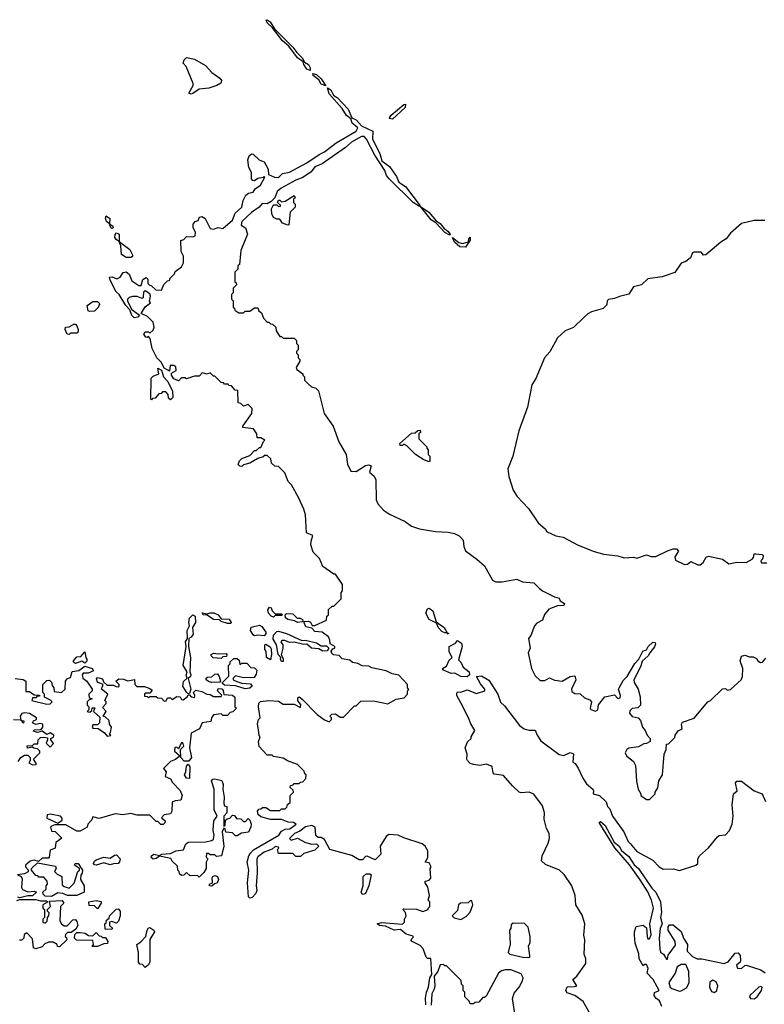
# Model space of a CAD drawing. Extents: x 1861455 to 2058065, y 200073 to 437907.
# Tile 147 of 256: x 1994494 to 1999189, y 259308 to 265518. Entities that reach past the tile are written whole.
import ezdxf

# ---------------------------------------------------------------- set-up
doc = ezdxf.new("R2010")
doc.units = 0

msp = doc.modelspace()

# ---------------------------------------------------------------- linework, layer by layer
at = {"layer": '0CON05XD'}
for points in [[(1996325, 265197.5), (1996305, 265205.7), (1996284.4, 265235), (1996281.7, 265251.7), (1996245, 265277.5), (1996191.7, 265351.7), (1996151.1, 265385), (1996087.5, 265467.5), (1996055, 265498.8), (1996047.5, 265515), (1996055, 265518), (1996074, 265505), (1996100.5, 265460.4), (1996216.7, 265345), (1996240.8, 265310.8), (1996275, 265277.1), (1996290.3, 265250.3), (1996315.3, 265235.3), (1996325.4, 265215), (1996325, 265197.5)], [(1995575, 265047.5), (1995560, 265055), (1995587, 265103), (1995587.5, 265115), (1995542.5, 265222.5), (1995523.9, 265243.9), (1995530, 265265), (1995545, 265280), (1995595, 265268.8), (1995665, 265230), (1995705.8, 265185.8), (1995755, 265150), (1995766.7, 265135), (1995761.7, 265118.3), (1995737.7, 265102.3), (1995687, 265087), (1995625, 265080), (1995585, 265052.5), (1995575, 265047.5)], [(1996425, 265100), (1996395, 265111.1), (1996378.9, 265138.9), (1996344.2, 265165), (1996342.3, 265177.7), (1996365, 265171.4), (1996395, 265144.2), (1996425, 265100)], [(1995428.3, 263308.3), (1995405, 263320), (1995387.5, 263355), (1995357.5, 263385), (1995328.8, 263445), (1995317, 263507), (1995305, 263520), (1995297, 263513), (1995290, 263515), (1995277.5, 263535), (1995285, 263550), (1995305, 263550), (1995315, 263540), (1995335, 263560), (1995341.7, 263578.3), (1995335, 263610), (1995300, 263645), (1995260, 263665), (1995285, 263707.5), (1995317.5, 263732.5), (1995312.5, 263742.5), (1995318.5, 263775), (1995315, 263790), (1995285, 263807.5), (1995275, 263800), (1995271.7, 263768.3), (1995265, 263760), (1995235, 263772.5), (1995205, 263772.5), (1995183.9, 263766.1), (1995172.5, 263755), (1995173, 263743), (1995200, 263690), (1995250, 263655), (1995238.3, 263641.7), (1995215, 263637.5), (1995201.7, 263651.7), (1995188.3, 263688.3), (1995162.5, 263715), (1995120, 263785), (1995102.5, 263802.5), (1995063.3, 263875), (1995060, 263895), (1995076.4, 263896.4), (1995107, 263883), (1995126.4, 263893.6), (1995147, 263923), (1995165, 263926.7), (1995185, 263912.5), (1995200.8, 263870.8), (1995245, 263842.5), (1995259.3, 263840.7), (1995269.5, 263880.4), (1995291.7, 263891.7), (1995301.7, 263881.7), (1995302.5, 263855), (1995310, 263845), (1995325, 263840), (1995352.5, 263815), (1995387, 263813), (1995401.7, 263848.3), (1995425, 263870), (1995440, 263875), (1995440, 263885), (1995470, 263915), (1995475, 263930), (1995515, 263960), (1995527.5, 263985), (1995526.4, 264026.4), (1995512.5, 264055), (1995510, 264125), (1995528.3, 264131.7), (1995545, 264150), (1995585, 264147.5), (1995600, 264155), (1995602.5, 264175), (1995588.3, 264208.3), (1995588.3, 264228.3), (1995600, 264245), (1995618.3, 264251.7), (1995627, 264273), (1995643, 264277), (1995663.3, 264265), (1995695, 264201.2), (1995715, 264196.2), (1995745, 264206.7), (1995775, 264202), (1995835, 264254.5), (1995851.4, 264298.6), (1995895, 264336.2), (1995902.7, 264377.3), (1995918.8, 264411.2), (1995935.6, 264424.5), (1995965, 264430.6), (1995978.7, 264451.3), (1996011.9, 264475), (1996040, 264525), (1996035, 264530), (1996028.3, 264521.7), (1995995, 264515.8), (1995975, 264502.5), (1995964.2, 264504.2), (1995955.8, 264515), (1995956, 264555), (1995939.4, 264585), (1995932.5, 264635), (1995941.4, 264658.6), (1995955, 264672.5), (1995965, 264670), (1996003.9, 264633.9), (1996035, 264622.5), (1996060, 264575), (1996061.7, 264541.7), (1996100, 264525), (1996125, 264523.3), (1996151.2, 264548.8), (1996195, 264556.7), (1996305, 264615.4), (1996381.4, 264668.6), (1996415, 264684.6), (1996488.5, 264741.5), (1996565.9, 264785.9), (1996615, 264815.5), (1996625.5, 264835.5), (1996591.1, 264865), (1996582.5, 264892.5), (1996553.4, 264913.4), (1996527, 264957), (1996445, 265051.4), (1996435, 265087.5), (1996455, 265075.6), (1996471.7, 265041.7), (1996498.1, 265025), (1996565, 264953.3), (1996588.8, 264898.8), (1996615, 264886.2), (1996648.3, 264848.3), (1996720, 264815), (1996718, 264765), (1996765.3, 264675), (1996777.7, 264627.7), (1996825, 264591.4), (1996868.7, 264528.7), (1996884, 264494), (1996925.8, 264465.8), (1997018, 264345), (1997015, 264340), (1996974.1, 264364.1), (1996824.1, 264514.1), (1996806.2, 264535), (1996795.8, 264565.8), (1996733.3, 264663.2), (1996680.7, 264765), (1996665, 264780.7), (1996648.8, 264781.2), (1996585, 264744.6), (1996548.2, 264711.8), (1996400.6, 264609.4), (1996355, 264590), (1996331.1, 264558.9), (1996278.1, 264522), (1996235, 264506.8), (1996143.3, 264455), (1996117.5, 264435), (1996102.5, 264395), (1996079.3, 264370.7), (1996055, 264357.5), (1996021.7, 264358.3), (1996003.9, 264336.1), (1995955, 264302.5), (1995895, 264245.7), (1995891.2, 264221.2), (1995917.5, 264205), (1995930, 264165), (1995888.3, 264061.7), (1995880, 263975), (1995870, 263965), (1995870, 263945), (1995850, 263925), (1995850, 263865), (1995858.3, 263858.3), (1995860, 263845), (1995840, 263825), (1995840, 263795), (1995830, 263785), (1995830, 263755), (1995840, 263745), (1995840, 263705), (1995848.3, 263698.3), (1995850, 263685), (1995875, 263670), (1995905, 263670), (1995915, 263680), (1995945, 263680), (1995975, 263700), (1995995, 263700), (1996001.7, 263681.7), (1996018.3, 263668.3), (1996030, 263635), (1996055, 263610), (1996065, 263610), (1996075, 263600), (1996088.3, 263598.3), (1996108.3, 263578.3), (1996110, 263555), (1996135, 263520), (1996145, 263520), (1996155, 263510), (1996225, 263510), (1996240, 263495), (1996240, 263475), (1996250, 263465), (1996250, 263435), (1996240, 263425), (1996240, 263415), (1996250, 263405), (1996250, 263385), (1996260, 263375), (1996260, 263365), (1996237.5, 263325), (1996241.7, 263311.7), (1996280, 263285), (1996280, 263275), (1996290, 263265), (1996290, 263245), (1996311.7, 263221.7), (1996333, 263203), (1996360, 263195), (1996377, 263177), (1996412.5, 263035), (1996470, 262955), (1996506.7, 262855), (1996552.5, 262775), (1996560, 262715), (1996580.7, 262670.7), (1996615, 262667.5), (1996675, 262705.5), (1996695, 262711.2), (1996710, 262705), (1996700, 262665), (1996728.3, 262638.3), (1996740, 262615), (1996740.7, 262490.7), (1996752.5, 262465), (1996787.5, 262425), (1996825, 262400), (1996925, 262353.3), (1996965, 262323.3), (1997015, 262306.7), (1997115, 262290), (1997196.4, 262286.4), (1997235, 262277.5), (1997265, 262262.5), (1997290, 262235), (1997293.8, 262195), (1997305, 262167.5), (1997376.4, 262116.4), (1997425, 262072.5), (1997475, 261982.5), (1997495, 261972.5), (1997535, 261972.5), (1997628.3, 261988.3), (1997665, 261972.5), (1997735, 261966.7), (1997770.7, 261930.7), (1997790, 261915), (1997865, 261877.5), (1997895, 261870), (1997902, 261852), (1997928.8, 261835), (1997925, 261822.5), (1997885, 261821.2), (1997830.7, 261799.3), (1997803, 261767), (1997789.3, 261730.7), (1997755, 261712.5), (1997740, 261695), (1997717.5, 261635), (1997702.5, 261615), (1997712.5, 261555), (1997700, 261525), (1997720, 261425), (1997745, 261380), (1997775, 261350), (1997805, 261350), (1997835, 261367.5), (1997865, 261352.5), (1997915, 261346.7), (1997965, 261376.2), (1997995, 261380), (1998000, 261355), (1997973.3, 261295), (1997975, 261280), (1997995, 261267.5), (1998027, 261267), (1998055, 261240), (1998088.3, 261228.3), (1998100, 261215), (1998091.2, 261175), (1998095, 261167.5), (1998125, 261156.2), (1998140, 261165), (1998143, 261197), (1998183, 261247), (1998245, 261260), (1998265, 261237.5), (1998279.3, 261240.7), (1998282.5, 261255), (1998270, 261295), (1998273.8, 261305), (1998299.1, 261350.9), (1998325, 261376.2), (1998372.7, 261457.3), (1998397.5, 261485), (1998422.5, 261535), (1998446.1, 261543.9), (1998456.7, 261565), (1998485, 261592.5), (1998500, 261590), (1998502.5, 261582.5), (1998497, 261563), (1998466.2, 261525), (1998457.5, 261505), (1998418.8, 261471.2), (1998409.8, 261440.2), (1998366.7, 261355), (1998368.3, 261338.3), (1998392.5, 261295), (1998407, 261247), (1998407.5, 261195), (1998391.7, 261178.3), (1998356.4, 261173.6), (1998341.7, 261158.3), (1998338.8, 261145), (1998355, 261124.2), (1998393.9, 261113.9), (1998408.3, 261098.3), (1998420, 261055), (1998436.7, 261035), (1998450, 261005), (1998470, 260985), (1998470, 260965), (1998445, 260952.5), (1998428.3, 260951.7), (1998395, 260932.5), (1998335, 260922.5), (1998322.5, 260915), (1998312.5, 260895), (1998320, 260875), (1998365, 260840), (1998377.5, 260815), (1998383.3, 260715), (1998392.5, 260665), (1998410, 260635), (1998410, 260625), (1998445, 260600), (1998465, 260600), (1998500, 260635), (1998500, 260645), (1998517, 260673), (1998523, 260717), (1998546.7, 260755), (1998557.5, 260885), (1998570, 260915), (1998571.7, 260948.3), (1998585, 260950), (1998625, 260990), (1998627.5, 261005), (1998645, 261032.5), (1998670, 261045), (1998667.5, 261075), (1998673.6, 261086.4), (1998746.4, 261113.6), (1998833.6, 261216.4), (1998850, 261225), (1998925, 261297.5), (1998945, 261300), (1998955, 261290), (1998975, 261293.3), (1999043.3, 261355), (1999052, 261375), (1999053.5, 261425), (1999036.2, 261475), (1999045, 261503.3), (1999065, 261510), (1999095, 261498.8), (1999119.3, 261499.3), (1999139.3, 261489.3), (1999147.5, 261475), (1999165, 261463.3), (1999177.5, 261465), (1999199.3, 261490.7)], [(1996845, 264891.5), (1996824.3, 264894.3), (1996835.7, 264915), (1996915, 264984), (1996925.4, 264985.4), (1996925, 264964), (1996845, 264891.5)], [(1996185, 264222.5), (1996150, 264235), (1996135, 264260), (1996115, 264260), (1996095, 264270), (1996083.6, 264293.6), (1996082.5, 264325), (1996095, 264350), (1996115, 264350), (1996125, 264340), (1996138.3, 264341.7), (1996138.3, 264348.3), (1996120, 264365), (1996125, 264380), (1996135, 264380), (1996145, 264370), (1996167, 264373), (1996225, 264410), (1996230, 264395), (1996220, 264385), (1996220, 264365), (1996230, 264355), (1996230, 264335), (1996200, 264305), (1996190, 264225), (1996185, 264222.5)], [(1997205, 264160), (1997175, 264175.7), (1997117.8, 264237.8), (1997088.1, 264255), (1997021.2, 264338.8), (1997073.1, 264305), (1997120.2, 264250.2), (1997145, 264233.3), (1997170.9, 264200.9), (1997192.9, 264185), (1997207.5, 264165), (1997205, 264160)], [(1995075, 264200), (1995067.5, 264205), (1995060, 264230), (1995040.6, 264245), (1995034.2, 264265.8), (1995038.3, 264281.7), (1995061.4, 264265), (1995060, 264230), (1995080, 264215), (1995082.5, 264205), (1995075, 264200)], [(1999191.7, 264251.7), (1999125, 264252.5), (1999045, 264232), (1998975, 264172), (1998948.8, 264135), (1998914.4, 264115.6), (1998820, 264035), (1998805, 264032.5), (1998791.7, 264051.7), (1998745, 264052.5), (1998735, 264047.5), (1998722.5, 264015), (1998695, 263993.3), (1998665, 263982.5), (1998625, 263922.5), (1998545, 263896.7), (1998455, 263883.3), (1998415, 263846.7), (1998365, 263832.5), (1998335, 263786.7), (1998275, 263772.5), (1998245, 263758.8), (1998206.4, 263753.6), (1998197.5, 263745), (1998195, 263720), (1998173, 263697), (1998100, 263675), (1998075, 263662.5), (1998050.7, 263639.3), (1997985, 263577.5), (1997933.9, 263556.1), (1997885, 263512.5), (1997836.1, 263423.9), (1997802.5, 263385), (1997747.5, 263255), (1997722.5, 263215), (1997696.1, 263073.9), (1997640, 262925), (1997602.5, 262765), (1997572.5, 262685), (1997577, 262637), (1997605, 262550), (1997630.7, 262510.7), (1997702.5, 262435), (1997763.6, 262343.6), (1997810, 262305), (1997815, 262290), (1997875, 262262.5), (1997920, 262255), (1998010, 262205), (1998110, 262165), (1998175, 262146.7), (1998265, 262137.5), (1998305, 262123.3), (1998365, 262127.5), (1998385, 262122.5), (1998445, 262142.5), (1998475, 262133.3), (1998505, 262133.3), (1998577.5, 262167.5), (1998615, 262180), (1998635, 262180), (1998647.5, 262165), (1998625, 262130), (1998629.3, 262109.3), (1998685, 262082.5), (1998705, 262083.8), (1998725, 262100), (1998769.5, 262079.6), (1998785, 262080), (1998802.5, 262095), (1998822.3, 262127.7), (1998835.9, 262134.1), (1998925, 262116), (1998965, 262086.9), (1999015, 262097.5), (1999075, 262094), (1999111.2, 262115), (1999120, 262125), (1999125, 262150), (1999135, 262150), (1999177.5, 262145), (1999182.5, 262135), (1999177.5, 262115), (1999167.5, 262105), (1999171.7, 262091.7), (1999205, 262092.5)], [(1995195, 264017.5), (1995165, 264018.9), (1995136, 264036), (1995131.7, 264091.7), (1995120, 264120), (1995101.4, 264131.4), (1995094.3, 264144.3), (1995095, 264162.5), (1995105, 264174), (1995120.8, 264165), (1995120, 264120), (1995188.6, 264068.6), (1995204.3, 264035), (1995204, 264025), (1995195, 264017.5)], [(1997305, 264082.7), (1997268.6, 264085), (1997234.4, 264115), (1997222.5, 264145), (1997261.7, 264111.7), (1997285, 264105.9), (1997323.6, 264116.4), (1997325, 264136.2), (1997335, 264145.8), (1997335, 264126.7), (1997305, 264082.7)], [(1994935, 263677.5), (1994925, 263682.5), (1994920, 263715), (1994955, 263740), (1994985, 263740), (1995000, 263725), (1994991.7, 263718.3), (1994990, 263705), (1994965, 263680), (1994935, 263677.5)], [(1994805, 263532.5), (1994792.5, 263535), (1994780, 263565), (1994781.7, 263578.3), (1994805, 263580), (1994835, 263597.5), (1994845, 263597.5), (1994855, 263587.5), (1994862.5, 263565), (1994860, 263545), (1994855, 263540), (1994815, 263540), (1994805, 263532.5)], [(1995445, 263120), (1995431.7, 263131.7), (1995430, 263155), (1995415, 263170), (1995395, 263170), (1995385, 263160), (1995371.7, 263158.3), (1995348.3, 263131.7), (1995331.7, 263128.3), (1995325, 263120), (1995320, 263125), (1995323.6, 263256.4), (1995335, 263270), (1995370, 263285), (1995365, 263320), (1995387, 263307), (1995400, 263265), (1995427.5, 263235), (1995457.5, 263175), (1995460, 263135), (1995445, 263120)], [(1997054.2, 259304.2), (1997053.2, 259346.8), (1997059.2, 259385), (1997071.4, 259415), (1997079.2, 259475), (1997092.5, 259495), (1997086.7, 259596.7), (1997065, 259597.5), (1997056.1, 259606.1), (1997037, 259657), (1997019.3, 259679.3), (1996967.5, 259705), (1996960, 259715), (1996975, 259730), (1996975, 259737.5), (1996930.6, 259750.6), (1996895, 259778.8), (1996855, 259775.6), (1996800, 259800), (1996762.5, 259805), (1996746.7, 259815), (1996775, 259824), (1996907, 259813), (1996920, 259825), (1996920, 259845), (1996930, 259865), (1996927, 259887), (1996910, 259905), (1996915, 259910), (1996995, 259907.5), (1997035, 259892.5), (1997070, 259905), (1997070, 259915), (1997080, 259925), (1997080, 259955), (1997070, 259965), (1997077.5, 259995), (1997067, 260047), (1997050, 260075), (1997050, 260085), (1997075, 260090), (1997087, 260103), (1997082.5, 260165), (1997087.5, 260175), (1997075, 260200), (1997050, 260205), (1997067, 260233), (1997067.5, 260275), (1997050, 260305), (1997030.7, 260320.7), (1996915, 260357.5), (1996880, 260375), (1996820.7, 260379.3), (1996803.9, 260366.1), (1996767.5, 260305), (1996770, 260255), (1996735, 260220), (1996685, 260242.5), (1996675, 260240), (1996655, 260220), (1996635, 260220), (1996587, 260247), (1996450, 260285), (1996416.4, 260346.4), (1996395, 260360), (1996375, 260360), (1996361.7, 260371.7), (1996356.7, 260425), (1996335.5, 260435.5), (1996295, 260427.5), (1996259.8, 260400.2), (1996227.5, 260385), (1996194, 260354), (1996205, 260343.3), (1996246.1, 260356.1), (1996295, 260327.5), (1996335, 260317.5), (1996365, 260320), (1996380, 260305), (1996355, 260280), (1996285, 260260), (1996265, 260240), (1996235, 260240), (1996215, 260260), (1996125, 260260), (1996120, 260285), (1996128.3, 260291.7), (1996125, 260300), (1996105, 260302.5), (1996085, 260286.7), (1996035, 260266.9), (1995995, 260238), (1995989.2, 260225), (1995992.1, 260137.9), (1995984, 260055), (1995990, 260025), (1995983, 260007), (1995959.4, 259980.6), (1995945, 259978), (1995936.7, 259986.7), (1995930, 260075), (1995939.4, 260155), (1995928.6, 260205), (1995938, 260245), (1995948.2, 260261.8), (1995967.9, 260282.1), (1996127.5, 260375), (1996145, 260400), (1996168.3, 260411.7), (1996197.5, 260415), (1996236.7, 260445), (1996220, 260455), (1996187, 260457), (1996145, 260473.3), (1996075, 260472.5), (1996015, 260490), (1995997.5, 260505), (1995993, 260527), (1996001.7, 260538.3), (1996015, 260540), (1996025, 260550), (1996045, 260550), (1996075, 260530), (1996135, 260530), (1996145, 260540), (1996168.3, 260541.7), (1996178.3, 260551.7), (1996181.7, 260568.3), (1996198.3, 260581.7), (1996200, 260625), (1996220, 260645), (1996218.3, 260658.3), (1996200, 260675), (1996201.7, 260688.3), (1996218.3, 260691.7), (1996225, 260700), (1996255, 260700), (1996265, 260710), (1996278.3, 260711.7), (1996298.3, 260731.7), (1996300, 260755), (1996291.7, 260761.7), (1996288.3, 260778.3), (1996245, 260820), (1996183, 260843), (1996155, 260860), (1996095, 260870), (1996085, 260880), (1996055, 260880), (1996003, 260933), (1996000, 260965), (1996010, 260995), (1996003.3, 261003.3), (1995999.3, 261039.3), (1995992.5, 261075), (1996000, 261105), (1996010, 261115), (1996000, 261185), (1996002.5, 261207.5), (1996012.5, 261217.5), (1996065, 261223.3), (1996125, 261220), (1996155, 261200), (1996225, 261200), (1996265, 261180), (1996266.4, 261196.4), (1996247.5, 261225), (1996248.3, 261241.7), (1996255, 261246.7), (1996275, 261233.3), (1996370, 261135), (1996415, 261102.5), (1996445, 261090), (1996460, 261105), (1996460, 261115), (1996450, 261125), (1996461.7, 261138.3), (1996485, 261140), (1996515, 261120), (1996535, 261120), (1996605, 261190), (1996615, 261190), (1996645, 261220), (1996725, 261222.5), (1996815, 261202.5), (1996868.3, 261231.7), (1996918.3, 261241.7), (1996940, 261265), (1996940, 261285), (1996947.5, 261292.5), (1996940, 261305), (1996940, 261325), (1996885, 261384), (1996841.8, 261391.8), (1996805, 261411.1), (1996715, 261430), (1996695, 261441.2), (1996653, 261443), (1996625, 261457.5), (1996593, 261463), (1996575, 261477.5), (1996527.5, 261487.5), (1996507.7, 261507.7), (1996471.5, 261511.5), (1996461.1, 261521.1), (1996458, 261535), (1996469.2, 261550.8), (1996480, 261555), (1996480, 261565), (1996451.2, 261581.2), (1996450, 261605), (1996440, 261625), (1996400, 261655), (1996355, 261660), (1996335, 261680), (1996298.8, 261688.8), (1996287, 261713), (1996288.3, 261721.7), (1996315, 261724.2), (1996327.8, 261717.8), (1996337.5, 261697.5), (1996355, 261696.7), (1996428.3, 261731.7), (1996430, 261755), (1996440, 261765), (1996441.7, 261798.3), (1996465, 261820), (1996475, 261820), (1996520, 261865), (1996520, 261905), (1996530, 261915), (1996530, 261955), (1996485, 262020), (1996475, 262020), (1996405, 262070), (1996385, 262120), (1996345, 262160), (1996330, 262205), (1996330.7, 262229.3), (1996342.5, 262265), (1996302.5, 262282.5), (1996296.7, 262395), (1996285, 262430), (1996252.5, 262505), (1996207.5, 262585), (1996187.5, 262605), (1996165, 262660), (1996125, 262700), (1996103, 262703), (1996081.7, 262721.7), (1996078.3, 262748.3), (1996055, 262770), (1996035, 262770), (1996028.3, 262761.7), (1995995, 262750), (1995945, 262720), (1995905, 262710), (1995895, 262700), (1995881.7, 262701.7), (1995871.7, 262711.7), (1995880, 262735), (1995895, 262750), (1995945, 262770), (1995975, 262800), (1995985, 262800), (1996005, 262820), (1996015, 262820), (1996031.7, 262858.3), (1996040, 262865), (1996015, 262880), (1995991.7, 262881.7), (1995990, 262905), (1995968.3, 262938.3), (1995900, 262945), (1995900, 262955), (1995957.5, 263035), (1995960, 263065), (1995935, 263090), (1995905, 263080), (1995888.3, 263098.3), (1995871.7, 263101.7), (1995868.3, 263178.3), (1995851.7, 263181.7), (1995828.3, 263208.3), (1995811.7, 263211.7), (1995808.3, 263218.3), (1995785, 263220), (1995778.3, 263228.3), (1995765, 263230), (1995725, 263270), (1995715, 263270), (1995695, 263290), (1995675, 263282.5), (1995645, 263290), (1995625, 263270), (1995595, 263270), (1995545, 263252.5), (1995535, 263260), (1995515, 263260), (1995495, 263240), (1995465, 263252.5), (1995450, 263275), (1995451.7, 263288.3), (1995480, 263305), (1995478.3, 263328.3), (1995466.4, 263336.4), (1995443, 263337), (1995438.3, 263301.7), (1995428.3, 263308.3)], [(1997075, 262730), (1997041.7, 262741.7), (1996990, 262775), (1996935, 262830), (1996915, 262840), (1996907, 262833), (1996892.5, 262832.5), (1996890, 262845), (1996965, 262910), (1996987.5, 262912.5), (1997005, 262927.5), (1997018.3, 262928.3), (1997020, 262915), (1997010, 262905), (1997010, 262875), (1997060, 262825), (1997060, 262815), (1997070, 262805), (1997070, 262775), (1997080, 262765), (1997080, 262735), (1997075, 262730)], [(1995555, 261266.7), (1995545, 261276), (1995522.9, 261315), (1995525.6, 261344.4), (1995550, 261365), (1995544.3, 261384.3), (1995548.8, 261405), (1995524, 261445), (1995544.2, 261565), (1995540, 261595), (1995552.5, 261615), (1995550.5, 261665), (1995564, 261695), (1995560, 261715), (1995564.2, 261744.2), (1995585, 261764.2), (1995600, 261755), (1995602.5, 261715), (1995583.8, 261685), (1995588.3, 261641.7), (1995575.7, 261624.3), (1995560, 261615), (1995558.8, 261565), (1995570, 261495), (1995566.2, 261405), (1995572.5, 261385), (1995570, 261375), (1995556.4, 261363.6), (1995572.5, 261295), (1995565, 261267.5), (1995555, 261266.7)], [(1995825, 261710), (1995805, 261710), (1995765, 261723.3), (1995753.3, 261733.3), (1995715, 261735.8), (1995675, 261762.5), (1995650, 261765), (1995643.8, 261776.2), (1995675, 261770), (1995695, 261777.5), (1995717, 261777), (1995744.2, 261764.2), (1995765, 261740), (1995815, 261736.2), (1995827.5, 261715), (1995825, 261710)], [(1996095, 261750), (1996080, 261755), (1996063.3, 261775), (1996058.8, 261795), (1996068.3, 261811.7), (1996079.3, 261809.3), (1996085, 261790), (1996105, 261770), (1996145, 261770), (1996150, 261765), (1996145, 261760), (1996105, 261760), (1996095, 261750)], [(1996247, 261717), (1996227, 261727), (1996184, 261734), (1996170, 261745), (1996167.5, 261765), (1996177, 261773), (1996215, 261770), (1996243, 261743), (1996263, 261743), (1996277.5, 261735), (1996280, 261725), (1996275, 261720), (1996247, 261717)], [(1997195, 261642.5), (1997190, 261650), (1997175, 261650), (1997155, 261660), (1997135, 261683.3), (1997121.7, 261711.7), (1997075, 261734.3), (1997055.4, 261775), (1997065, 261803.1), (1997076.4, 261806.4), (1997098.9, 261788.9), (1997120.7, 261720.7), (1997170, 261685), (1997190, 261650), (1997198.3, 261648.3), (1997195, 261642.5)], [(1996035, 261632.5), (1995995, 261636.7), (1995975, 261632.5), (1995965, 261637.5), (1995948.8, 261665), (1995953.9, 261686.1), (1996005, 261700), (1996021.2, 261691.2), (1996046.2, 261655), (1996045.9, 261644.1), (1996035, 261632.5)], [(1996155, 261470), (1996145, 261470), (1996137.5, 261485), (1996140, 261495), (1996123.3, 261515), (1996113.3, 261575), (1996091.1, 261611.1), (1996093.6, 261636.4), (1996115, 261660), (1996125, 261662), (1996176.3, 261646.3), (1996272.5, 261602.5), (1996295, 261604.2), (1996365, 261587.5), (1996395, 261568), (1996428.8, 261568.8), (1996444, 261555), (1996433.1, 261536.9), (1996405.6, 261535.6), (1996379.7, 261549.7), (1996333.7, 261553.7), (1996305, 261578.8), (1996285, 261577.1), (1996225, 261592.5), (1996195, 261590.8), (1996165, 261603.3), (1996147.5, 261602.5), (1996140, 261595), (1996152.5, 261575), (1996152.5, 261555), (1996142.5, 261512.5), (1996155, 261490), (1996155, 261470)], [(1996075, 261480), (1996050, 261495), (1996047.5, 261535), (1996040, 261545), (1996040, 261575), (1996045, 261580), (1996073, 261563), (1996079.3, 261549.3), (1996082.5, 261515), (1996075, 261480)], [(1997315, 261373.9), (1997275.2, 261375.2), (1997237.1, 261397.1), (1997215, 261395.4), (1997165, 261414.6), (1997158.8, 261425), (1997185, 261440), (1997201.7, 261478.3), (1997220, 261495), (1997201.7, 261531.7), (1997200.8, 261565), (1997242.5, 261585), (1997255, 261602.5), (1997280, 261585), (1997283.3, 261565), (1997260, 261480), (1997276.2, 261465), (1997290, 261435), (1997328, 261405), (1997329.2, 261385), (1997315, 261373.9)], [(1994845, 261457.5), (1994832.5, 261465), (1994833.3, 261475), (1994855, 261500), (1994878.3, 261501.7), (1994905, 261530), (1994910, 261495), (1994917.5, 261485), (1994917, 261473), (1994905, 261460), (1994885, 261472.5), (1994845, 261457.5)], [(1995765, 261490), (1995713, 261493), (1995700, 261505), (1995700, 261515), (1995715, 261522.5), (1995745, 261517.5), (1995795, 261520), (1995800, 261515), (1995798.3, 261501.7), (1995775, 261500), (1995765, 261490)], [(1995915, 261297.5), (1995855, 261317.5), (1995785, 261320), (1995771.7, 261331.7), (1995771.7, 261338.3), (1995811.7, 261378.3), (1995810, 261445), (1995820, 261455), (1995821.7, 261468.3), (1995845, 261490), (1995865, 261490), (1995878.3, 261478.3), (1995881.7, 261451.7), (1995895, 261460), (1995925, 261460), (1995951.7, 261431.7), (1995975, 261430), (1995990, 261415), (1995985, 261390), (1995971.7, 261368.3), (1995905, 261367.5), (1995855, 261380), (1995840, 261365), (1995840, 261355), (1995863, 261343), (1995895, 261332.5), (1995948.3, 261328.3), (1995960, 261315), (1995945, 261302.5), (1995915, 261297.5)], [(1994465, 261363.3), (1994516.4, 261356.4), (1994532.5, 261345), (1994531.7, 261281.7), (1994555, 261280), (1994585, 261260), (1994618.3, 261258.3), (1994618.3, 261251.7), (1994601.7, 261248.3), (1994595, 261240), (1994575, 261240), (1994570, 261225), (1994665, 261200), (1994685, 261202.5), (1994697.5, 261215), (1994687, 261227), (1994650, 261245), (1994650, 261265), (1994640, 261275), (1994640, 261325), (1994665, 261350), (1994681.7, 261351.7), (1994695, 261340), (1994698.3, 261318.3), (1994710, 261305), (1994711.7, 261281.7), (1994756.4, 261273.6), (1994780, 261295), (1994783.3, 261345), (1994795, 261362.5), (1994815, 261370), (1994823.8, 261406.2), (1994866.7, 261413.3), (1994905, 261440), (1994950, 261425), (1994958.3, 261411.7), (1994925, 261397.5), (1994893, 261397), (1994887.5, 261385), (1994892.5, 261365), (1994916.4, 261346.4), (1994950, 261295), (1994950, 261285), (1994930, 261265), (1994931.7, 261241.7), (1994950, 261235), (1994931.7, 261228.3), (1994920, 261215), (1994920, 261195), (1994930, 261185), (1994930, 261165), (1994920, 261155), (1994935, 261150), (1994948.3, 261161.7), (1994951.7, 261178.3), (1994968.3, 261178.3), (1994960, 261155), (1994998.3, 261118.3), (1994997.5, 261082.5), (1994985, 261070), (1994955, 261070), (1994950, 261055), (1994955, 261050), (1994988.3, 261048.3), (1995029.3, 261019.3), (1995045, 261000), (1995067.5, 261002.5), (1995060, 261015), (1995067, 261023), (1995072.5, 261055), (1995060, 261075), (1995058.3, 261098.3), (1995035, 261120), (1995020, 261125), (1995040, 261155), (1995020, 261175), (1995020, 261185), (1995040, 261205), (1995040, 261215), (1995030, 261225), (1995050, 261265), (1995010, 261295), (1995020, 261325), (1994985, 261340), (1994978.3, 261361.7), (1994985, 261370), (1995015, 261360), (1995021.7, 261341.7), (1995045, 261320), (1995085, 261320), (1995101.7, 261311.7), (1995115, 261310), (1995120, 261315), (1995120, 261325), (1995100, 261345), (1995118.3, 261361.7), (1995149.3, 261359.3), (1995175, 261347.5), (1995217, 261357), (1995220, 261325), (1995231.7, 261311.7), (1995281.7, 261311.7), (1995315, 261300), (1995328.3, 261288.3), (1995315, 261270), (1995285, 261270), (1995280, 261265), (1995281.7, 261251.7), (1995298.3, 261248.3), (1995305, 261240), (1995315, 261250), (1995355, 261250), (1995365, 261240), (1995388.3, 261238.3), (1995405, 261220), (1995418.3, 261221.7), (1995425, 261240), (1995445, 261240), (1995455, 261230), (1995485, 261250), (1995505, 261247.5), (1995515, 261230), (1995525, 261227.5), (1995551.2, 261248.8), (1995555, 261260), (1995565, 261260), (1995575, 261247.5), (1995595, 261242.5), (1995597.5, 261255), (1995590, 261275), (1995605, 261290), (1995641.7, 261281.7), (1995673.6, 261263.6), (1995695, 261262.5), (1995715, 261250), (1995765, 261250), (1995768.3, 261258.3), (1995740, 261285), (1995745, 261300), (1995768.3, 261298.3), (1995777, 261287), (1995781.7, 261261.7), (1995835, 261257.5), (1995850, 261245), (1995850, 261185), (1995860, 261175), (1995838.3, 261151.7), (1995821.7, 261148.3), (1995805, 261130), (1995775, 261130), (1995765, 261140), (1995716.4, 261133.6), (1995702.5, 261115), (1995698.3, 261091.7), (1995645, 261082.5), (1995627.5, 261045), (1995575, 261017.5), (1995564.2, 260925), (1995577.5, 260865), (1995559.3, 260840.7), (1995530.5, 260840.4), (1995510, 260865), (1995507.5, 260915), (1995528.8, 260935), (1995525, 260952.5), (1995515, 260960), (1995495, 260920), (1995485, 260930), (1995471.7, 260928.3), (1995470, 260905), (1995498.3, 260878.3), (1995498.3, 260871.7), (1995477, 260853), (1995445, 260840), (1995400, 260795), (1995417.5, 260775), (1995410, 260745), (1995445, 260730), (1995457, 260707), (1995506.4, 260656.4), (1995517.5, 260625), (1995510, 260595), (1995475, 260591.2), (1995455, 260582.5), (1995453, 260527), (1995445, 260510), (1995405, 260503.3), (1995387.5, 260485), (1995410, 260465), (1995408.3, 260451.7), (1995397.5, 260442.5), (1995383, 260443), (1995365, 260460), (1995355, 260460), (1995315, 260500), (1995235, 260501.2), (1995195, 260511.2), (1995145, 260503.3), (1995095, 260510), (1994995, 260480), (1994955, 260490), (1994948.3, 260471.7), (1994922.5, 260445), (1994920, 260425), (1994875, 260400), (1994855, 260400), (1994785, 260440), (1994715, 260440), (1994695, 260432.5), (1994687.5, 260425), (1994695, 260400), (1994718.3, 260398.3), (1994760, 260355), (1994721.7, 260328.3), (1994718.3, 260291.7), (1994685, 260280), (1994680, 260235), (1994675, 260230), (1994635, 260230), (1994611.7, 260208.3), (1994585, 260217.5), (1994559.3, 260210.7), (1994530, 260185), (1994530, 260175), (1994547, 260157), (1994546.4, 260143.6), (1994525, 260131.2), (1994480, 260125), (1994503.6, 260113.6), (1994509.2, 260099.2), (1994506, 260045), (1994511.7, 260031.7), (1994545, 260016.7), (1994585, 260022.5), (1994600, 260015), (1994575, 259992.5), (1994545, 259992.5), (1994495, 259980), (1994483, 259983)], [(1995705, 261337.5), (1995683.6, 261343.6), (1995670, 261355), (1995670, 261365), (1995678.3, 261371.7), (1995705, 261372.5), (1995725, 261390), (1995741.7, 261391.7), (1995752.5, 261375), (1995760, 261345), (1995755, 261340), (1995705, 261337.5)], [(1998102.5, 259225), (1998047.5, 259325), (1997995, 259362.5), (1997945, 259380), (1997938, 259395), (1997945, 259418.8), (1997990.7, 259419.3), (1998007.5, 259425), (1997982.5, 259465), (1998007.5, 259485), (1998062.5, 259565), (1998062.5, 259595), (1998053.3, 259625), (1998056.7, 259715), (1998050, 259745), (1998056.2, 259815), (1998039.5, 259869.6), (1998000, 259935), (1997996.2, 259995), (1997974.2, 260055), (1997925.8, 260125.8), (1997897.5, 260155), (1997809.3, 260189.3), (1997783.6, 260213.6), (1997787.5, 260245), (1997826.7, 260325), (1997833.8, 260355), (1997831.2, 260385), (1997815.9, 260415.9), (1997801.2, 260475), (1997803.6, 260516.4), (1997789.5, 260559.6), (1997735, 260632.5), (1997705.9, 260645.9), (1997655, 260640.8), (1997643.3, 260645), (1997600, 260685), (1997545, 260750), (1997485, 260760), (1997478.3, 260768.3), (1997473.3, 260805), (1997465, 260811.2), (1997435, 260822.5), (1997395, 260813.3), (1997355, 260820), (1997335, 260827.5), (1997317.5, 260845), (1997312.5, 260855), (1997316.1, 260886.1), (1997302.5, 260925), (1997317.5, 260962.5), (1997340, 260985), (1997340, 260995), (1997363.8, 261035), (1997337.5, 261077.5), (1997324.3, 261115), (1997275, 261210), (1997250.6, 261255), (1997249.2, 261270.8), (1997255, 261278.6), (1997275, 261276.4), (1997315, 261290.4), (1997375, 261268.6), (1997426.9, 261285), (1997425.7, 261295), (1997398.8, 261328.8), (1997373.9, 261376.1), (1997405, 261379.2), (1997451.6, 261351.6), (1997508.8, 261265), (1997524.5, 261214.5), (1997551.2, 261191.2), (1997645, 261065.8), (1997675, 261046), (1997705, 261037.5), (1997745, 261036.7), (1997756.7, 261005), (1997780.5, 260970.4), (1997895, 260883.3), (1997925, 260878), (1997965, 260896.7), (1997985, 260888), (1997982.5, 260835), (1997996.4, 260826.4), (1998015, 260797.5), (1998044.2, 260734.2), (1998068.3, 260698.3), (1998107.5, 260665), (1998112.5, 260655), (1998110, 260635), (1998150, 260625), (1998192.5, 260585), (1998200, 260555), (1998215, 260540), (1998232.5, 260495), (1998302.5, 260395), (1998331.2, 260335), (1998342.9, 260322.9), (1998385, 260272.5), (1998485, 260217.5), (1998526, 260176), (1998551.2, 260161.2), (1998615, 260162.5), (1998655, 260152.9), (1998756.7, 260185), (1998770, 260195), (1998770, 260225), (1998780, 260245), (1998836.7, 260295), (1998893.3, 260365), (1998905, 260372.5), (1998945, 260377.5), (1998970, 260405), (1998986.4, 260443.6), (1998993.3, 260495), (1998986.2, 260565), (1998993.6, 260636.4), (1999016.7, 260655), (1999006.2, 260705), (1999015, 260716.2), (1999045, 260715.8), (1999125, 260653.8), (1999175.9, 260635.9), (1999196.4, 260586.4)], [(1994485, 260840), (1994500, 260865), (1994525, 260880), (1994545, 260880), (1994560, 260865), (1994560, 260845), (1994551.7, 260831.7), (1994575, 260817.5), (1994595, 260820), (1994600, 260825), (1994580, 260855), (1994620, 260895), (1994620, 260905), (1994605, 260920), (1994583, 260923), (1994575, 260930), (1994543, 260923), (1994541.7, 260938.3), (1994575, 260940), (1994585, 260950), (1994608.3, 260951.7), (1994610, 260975), (1994625, 260990), (1994645, 260992.5), (1994668.3, 260988.3), (1994670, 260975), (1994660, 260955), (1994685, 260930), (1994707, 260953), (1994690, 260975), (1994690, 260985), (1994706.4, 260993.6), (1994710, 261005), (1994685, 261020), (1994665, 261010), (1994635, 261030), (1994605, 261022.5), (1994581.7, 261031.7), (1994585, 261040), (1994628.3, 261041.7), (1994640, 261055), (1994640, 261075), (1994625, 261080), (1994595, 261072.5), (1994575, 261082.5), (1994580, 261095), (1994600, 261105), (1994600, 261115), (1994555, 261142.5), (1994525, 261146.7), (1994507.5, 261142.5), (1994497.5, 261125), (1994500, 261100), (1994520, 261095), (1994518.3, 261081.7), (1994500, 261100), (1994455, 261102.5)], [(1995565, 260732.5), (1995544.6, 260734.6), (1995532.5, 260755), (1995542, 260775), (1995545, 260810), (1995555, 260822.5), (1995566.7, 260805), (1995565, 260732.5)], [(1995625, 260110), (1995615, 260120), (1995568.3, 260118.3), (1995545, 260140), (1995528.3, 260121.7), (1995515, 260120), (1995501.7, 260131.7), (1995500, 260145), (1995490, 260155), (1995488.3, 260178.3), (1995455, 260210), (1995447, 260227), (1995375, 260242.5), (1995355, 260226.7), (1995335, 260222.5), (1995323, 260233), (1995324, 260245), (1995340, 260255), (1995375, 260246.2), (1995390, 260255), (1995445, 260258.8), (1995477.5, 260275), (1995527.5, 260282.5), (1995540.6, 260319.4), (1995558.6, 260331.4), (1995665, 260333.3), (1995705, 260341.2), (1995715, 260350), (1995720.8, 260375), (1995713.3, 260405), (1995717.5, 260465), (1995739.2, 260495), (1995720.8, 260535), (1995719.2, 260665), (1995703.6, 260716.4), (1995711.7, 260728.3), (1995725, 260730), (1995768.8, 260718.8), (1995777.5, 260695), (1995773.8, 260665), (1995782.5, 260615), (1995780, 260575), (1995785, 260560), (1995800, 260555), (1995800, 260515), (1995780, 260495), (1995781.7, 260431.7), (1995790, 260435), (1995791.7, 260468.3), (1995801.7, 260478.3), (1995818.3, 260481.7), (1995835, 260500), (1995848.3, 260498.3), (1995860, 260480), (1995888.3, 260478.3), (1995905, 260460), (1995918.3, 260461.7), (1995935, 260480), (1995945, 260470), (1995952.5, 260445), (1995951.7, 260428.3), (1995936.4, 260393.6), (1995893, 260387), (1995865, 260370), (1995855, 260370), (1995835, 260390), (1995793.3, 260393.3), (1995790, 260415), (1995781.7, 260418.3), (1995771.2, 260395), (1995780, 260305), (1995766.4, 260243.6), (1995735, 260240), (1995730, 260245), (1995725, 260250), (1995695, 260250), (1995685, 260260), (1995671.7, 260258.3), (1995670, 260235), (1995680, 260225), (1995670, 260205), (1995670, 260165), (1995655, 260140), (1995625, 260110)], [(1994735, 260450), (1994761.7, 260468.3), (1994761.7, 260481.7), (1994750, 260495), (1994685, 260507.5), (1994667, 260503), (1994665, 260482.5), (1994735, 260450)], [(1998543.3, 259295), (1998528.8, 259328.8), (1998505, 259346.7), (1998494.1, 259364.1), (1998496.7, 259383.3), (1998526.7, 259395), (1998487.1, 259465), (1998450, 259505), (1998456, 259534), (1998445, 259560), (1998431.7, 259558.3), (1998425, 259550), (1998400, 259595), (1998397, 259627), (1998373.6, 259693.6), (1998370, 259745), (1998370, 259765), (1998381.7, 259798.3), (1998425, 259807.5), (1998445, 259790), (1998450, 259735), (1998455, 259720), (1998465, 259720), (1998475.7, 259745.7), (1998466.9, 259815), (1998489.5, 259915), (1998476.7, 259965), (1998455, 260016.7), (1998405, 260094), (1998338.3, 260188.3), (1998246.5, 260295), (1998147.5, 260455), (1998155, 260461.4), (1998185, 260435.4), (1998241.1, 260331.1), (1998272.7, 260305), (1998288.8, 260278.8), (1998335, 260240.8), (1998367.9, 260187.9), (1998394.6, 260165), (1998479.6, 260039.6), (1998504.5, 260015), (1998533.3, 259955), (1998541.4, 259888.6), (1998534.5, 259855), (1998544, 259815), (1998532.9, 259785), (1998525.8, 259725), (1998530, 259655), (1998535, 259637.5), (1998552.5, 259625), (1998571.7, 259591.7), (1998578.3, 259591.7), (1998583, 259617), (1998629.3, 259680.7), (1998627.5, 259705), (1998582.5, 259775), (1998582.5, 259797.5), (1998591.7, 259808.3), (1998615, 259810), (1998665, 259767.5), (1998680, 259725), (1998704, 259685), (1998702.3, 259642.3), (1998735, 259608.8), (1998765, 259593.8), (1998795, 259594), (1998935, 259565.7), (1998961.2, 259575), (1999005, 259631.2), (1999025, 259632.5), (1999036, 259615), (1999038.8, 259585), (1999036, 259574), (1999014.3, 259555), (1999020, 259535), (1999045, 259534.5), (1999065, 259553.3), (1999075, 259554), (1999166.7, 259525), (1999195, 259506.2)], [(1994975, 260185.8), (1994965, 260186.7), (1994960, 260195), (1994965, 260211.2), (1994975, 260220), (1995025, 260235.8), (1995065, 260228.6), (1995091.1, 260248.9), (1995105, 260250.8), (1995126.2, 260225), (1995124, 260206), (1995115, 260196.7), (1995085, 260193.3), (1995065, 260187.1), (1995025, 260200.8), (1994975, 260185.8)], [(1994695, 259987.5), (1994655, 259990), (1994641.7, 260001.7), (1994640, 260015), (1994660, 260035), (1994660, 260055), (1994670, 260065), (1994667.5, 260085), (1994645, 260110), (1994615, 260110), (1994608.3, 260118.3), (1994595, 260120), (1994567.5, 260155), (1994567.5, 260165), (1994605, 260200), (1994719.2, 260179.2), (1994723.3, 260165), (1994713.3, 260145), (1994729.3, 260129.3), (1994760, 260115), (1994761.7, 260061.7), (1994775, 260050), (1994805, 260040), (1994837, 260073), (1994860, 260145), (1994870, 260155), (1994870, 260165), (1994840, 260185), (1994844.3, 260195.7), (1994862.5, 260195), (1994890, 260155), (1994887.5, 260135), (1994878.3, 260121.7), (1994877.5, 260095), (1994900, 260055), (1994900, 260015), (1994855, 259993.3), (1994795, 259993.3), (1994765, 260007.5), (1994735, 260010), (1994695, 259987.5)], [(1995705, 260052.5), (1995690, 260055), (1995690, 260065), (1995710, 260075), (1995707.5, 260105), (1995712.5, 260115), (1995725, 260120), (1995740, 260115), (1995747.5, 260095), (1995738.3, 260071.7), (1995721.7, 260068.3), (1995705, 260052.5)], [(1996655, 260000), (1996647.5, 260015), (1996660, 260055), (1996660, 260115), (1996678.3, 260131.7), (1996701.7, 260131.7), (1996710, 260125), (1996696.2, 260055), (1996675, 260007.5), (1996665, 260002.5), (1996655, 260000)], [(1994475, 259962.5), (1994495, 259970), (1994595, 259970), (1994625, 259960), (1994665, 259960), (1994668.3, 259951.7), (1994640, 259935), (1994640, 259915), (1994650, 259905), (1994650, 259855), (1994640, 259845), (1994640, 259825), (1994655, 259820), (1994667, 259833), (1994670, 259855), (1994677.5, 259865), (1994680, 259885), (1994670, 259895), (1994670, 259905), (1994687.5, 259925), (1994681.7, 259958.3), (1994761.7, 259961.7), (1994772.5, 259945), (1994750, 259925), (1994747.5, 259835), (1994756.4, 259816.4), (1994773.6, 259803.6), (1994793, 259803), (1994828.3, 259841.7), (1994845, 259842.5), (1994855, 259830), (1994860, 259805), (1994848.3, 259781.7), (1994818.3, 259761.7), (1994795, 259760), (1994781.7, 259748.3), (1994780, 259735), (1994788.3, 259728.3), (1994790, 259715), (1994745, 259670), (1994731.7, 259671.7), (1994730, 259685), (1994705, 259700), (1994675, 259700), (1994651.7, 259688.3), (1994635, 259670), (1994595, 259657.5), (1994580, 259665), (1994575, 259720), (1994538.3, 259758.3), (1994521.7, 259748.3), (1994520, 259725), (1994507, 259713), (1994493, 259713)], [(1994985, 259910), (1994965, 259930), (1994931.7, 259931.7), (1994930, 259955), (1994975, 259962.5), (1995006.4, 259956.4), (1995007.5, 259945), (1994985, 259910)], [(1997275, 259842.5), (1997309.3, 259860.7), (1997335, 259890), (1997350, 259935), (1997345, 259960), (1997335, 259960), (1997321.7, 259948.3), (1997273.6, 259946.4), (1997260, 259935), (1997255, 259900), (1997220, 259865), (1997233, 259853), (1997275, 259842.5)], [(1995075, 259780), (1995031.7, 259781.7), (1995030, 259815), (1995038.3, 259821.7), (1995041.7, 259838.3), (1995058.3, 259851.7), (1995060, 259865), (1995101.7, 259908.3), (1995115, 259910), (1995127.5, 259895), (1995127.5, 259865), (1995117, 259833), (1995105, 259820), (1995075, 259830), (1995060, 259825), (1995060, 259805), (1995078.3, 259788.3), (1995075, 259780)], [(1995285, 259540), (1995268.3, 259558.3), (1995251.7, 259561.7), (1995243, 259573), (1995242.5, 259635), (1995233.3, 259685), (1995258.3, 259701.7), (1995290, 259735), (1995297.5, 259775), (1995305, 259790), (1995315, 259792.5), (1995340, 259775), (1995343.8, 259765), (1995313.3, 259716.7), (1995313.8, 259575), (1995305, 259557.5), (1995285, 259540)], [(1997705, 259604), (1997710, 259605), (1997710, 259615), (1997702.5, 259675), (1997711.7, 259698.3), (1997712.5, 259735), (1997700, 259795), (1997677, 259817), (1997605, 259820), (1997591.7, 259808.3), (1997590, 259785), (1997582.5, 259775), (1997587, 259687), (1997573.3, 259635), (1997584.2, 259624.2), (1997665.6, 259604.4), (1997705, 259604)], [(1994951.7, 259671.7), (1994960, 259685), (1994955, 259710), (1994851.7, 259711.7), (1994840, 259725), (1994841.7, 259748.3), (1994855, 259760), (1994875, 259760), (1994906.4, 259756.4), (1994928.3, 259741.7), (1994955, 259740), (1994975, 259760), (1994995, 259740), (1995008.3, 259738.3), (1995015, 259730), (1995035, 259730), (1995050, 259705), (1995048.3, 259691.7), (1995025, 259690), (1994985, 259673.3), (1994951.7, 259671.7)], [(1997617.5, 259235), (1997600, 259345), (1997611.7, 259378.3), (1997642.5, 259415), (1997663.9, 259456.1), (1997668, 259475), (1997655, 259499.2), (1997590, 259525), (1997554, 259526), (1997531.7, 259518.3), (1997512.5, 259505), (1997435, 259360), (1997425, 259350), (1997415, 259350), (1997388.3, 259321.7), (1997365, 259320), (1997355, 259310), (1997335, 259310), (1997328.3, 259328.3), (1997300, 259355), (1997300, 259385), (1997290, 259395), (1997290, 259425), (1997280, 259435), (1997278.3, 259458.3), (1997185, 259550), (1997175, 259550), (1997165, 259560), (1997145, 259557.5), (1997131.2, 259515), (1997106.7, 259485), (1997111.4, 259425), (1997107.3, 259402.7), (1997092, 259375), (1997087.5, 259302.5)], [(1998655, 259390), (1998665, 259392), (1998697.6, 259412.4), (1998715.8, 259444.2), (1998712.5, 259515), (1998695, 259560), (1998665, 259560), (1998640, 259545), (1998627.5, 259505), (1998587.5, 259445), (1998595, 259416.2), (1998605, 259406.9), (1998655, 259390)], [(1998875, 259382.5), (1998889.5, 259395), (1998895.6, 259425), (1998885, 259448.8), (1998865, 259460.8), (1998845, 259447.5), (1998843.2, 259416.8), (1998855, 259388.6), (1998875, 259382.5)], [(1999125, 259342.1), (1999142.9, 259355), (1999172, 259395), (1999175, 259416), (1999165, 259420.8), (1999155, 259415.8), (1999099.2, 259365), (1999094.4, 259355), (1999101.2, 259345), (1999125, 259342.1)]]:
    msp.add_lwpolyline(points, dxfattribs=at)

doc.saveas('drawing.dxf')
